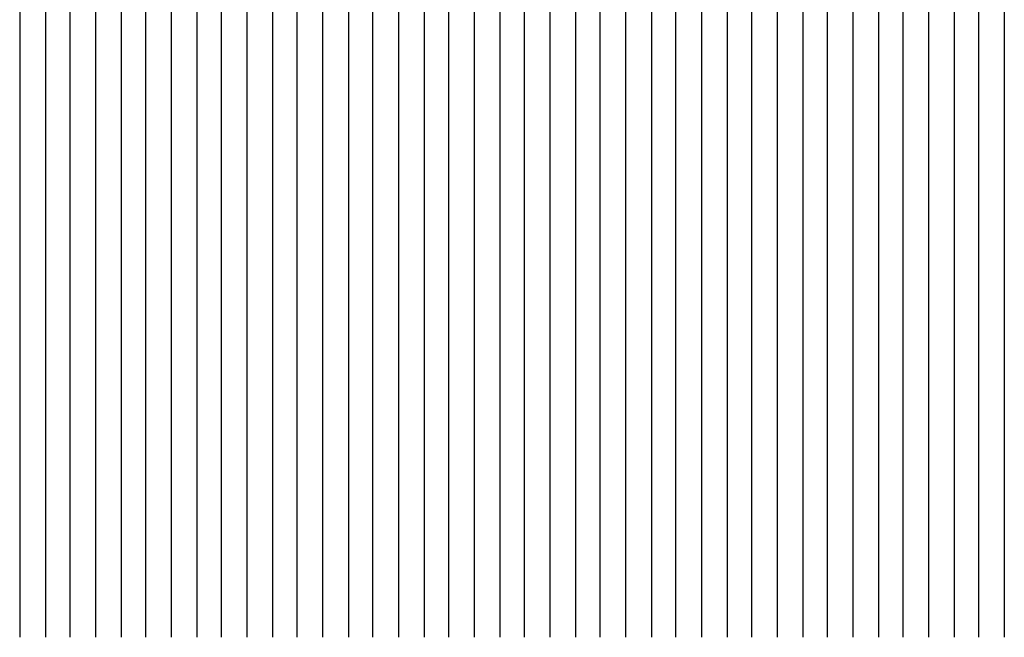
# Model space of a CAD drawing. Extents: x -0.6 to 1.54, y -0.37 to 1.17.
# Tile 40 of 79: x 1.01164 to 1.01814, y 0.10369 to 0.10777. Entities that reach past the tile are written whole.
import ezdxf

# ---------------------------------------------------------------- set-up
doc = ezdxf.new("R2010")
doc.units = 0
doc.linetypes.add('KCONTINUOUS', pattern=[0])
doc.layers.add('W01_---', color=7, linetype='CONTINUOUS')

msp = doc.modelspace()

# ---------------------------------------------------------------- linework, layer by layer
at = {"layer": 'W01_---', "color": 7, "linetype": 'KCONTINUOUS'}
for p, q in [((1.01164, 0.10786), (1.01164, 0.10769)), ((1.01181, 0.10786), (1.01181, 0.10769)), ((1.01197, 0.10786), (1.01197, 0.10769)), ((1.0121399, 0.10786), (1.0121399, 0.10769)), ((1.01231, 0.10786), (1.01231, 0.10769)), ((1.01247, 0.10786), (1.01247, 0.10769)), ((1.01264, 0.10786), (1.01264, 0.10769)), ((1.01281, 0.10786), (1.01281, 0.10769)), ((1.0129699, 0.10786), (1.0129699, 0.10769)), ((1.01314, 0.10786), (1.01314, 0.10769)), ((1.01331, 0.10786), (1.01331, 0.10769)), ((1.01347, 0.10786), (1.01347, 0.10769)), ((1.01364, 0.10786), (1.01364, 0.10769)), ((1.0138099, 0.10786), (1.0138099, 0.10769)), ((1.01397, 0.10786), (1.01397, 0.10769)), ((1.01414, 0.10786), (1.01414, 0.10769)), ((1.01431, 0.10786), (1.01431, 0.10769)), ((1.01447, 0.10786), (1.01447, 0.10769)), ((1.0146399, 0.10786), (1.0146399, 0.10769)), ((1.01481, 0.10786), (1.01481, 0.10769)), ((1.01497, 0.10786), (1.01497, 0.10769)), ((1.01514, 0.10786), (1.01514, 0.10769)), ((1.01531, 0.10786), (1.01531, 0.10769)), ((1.0154699, 0.10786), (1.0154699, 0.10769)), ((1.01564, 0.10786), (1.01564, 0.10769)), ((1.01581, 0.10786), (1.01581, 0.10769)), ((1.01597, 0.10786), (1.01597, 0.10769)), ((1.01614, 0.10786), (1.01614, 0.10769)), ((1.0163099, 0.10786), (1.0163099, 0.10769)), ((1.01647, 0.10786), (1.01647, 0.10769)), ((1.01664, 0.10786), (1.01664, 0.10769)), ((1.01681, 0.10786), (1.01681, 0.10769)), ((1.01697, 0.10786), (1.01697, 0.10769)), ((1.0171399, 0.10786), (1.0171399, 0.10769)), ((1.01731, 0.10786), (1.01731, 0.10769)), ((1.01747, 0.10786), (1.01747, 0.10769)), ((1.01764, 0.10786), (1.01764, 0.10769)), ((1.01781, 0.10786), (1.01781, 0.10769)), ((1.0179699, 0.10786), (1.0179699, 0.10769)), ((1.01814, 0.10786), (1.01814, 0.10769)), ((1.01164, 0.10769), (1.01164, 0.10753)), ((1.01181, 0.10769), (1.01181, 0.10753)), ((1.01197, 0.10769), (1.01197, 0.10753)), ((1.0121399, 0.10769), (1.0121399, 0.10753)), ((1.01231, 0.10769), (1.01231, 0.10753)), ((1.01247, 0.10769), (1.01247, 0.10753)), ((1.01264, 0.10769), (1.01264, 0.10753)), ((1.01281, 0.10769), (1.01281, 0.10753)), ((1.0129699, 0.10769), (1.0129699, 0.10753)), ((1.01314, 0.10769), (1.01314, 0.10753)), ((1.01331, 0.10769), (1.01331, 0.10753)), ((1.01347, 0.10769), (1.01347, 0.10753)), ((1.01364, 0.10769), (1.01364, 0.10753)), ((1.0138099, 0.10769), (1.0138099, 0.10753)), ((1.01397, 0.10769), (1.01397, 0.10753)), ((1.01414, 0.10769), (1.01414, 0.10753)), ((1.01431, 0.10769), (1.01431, 0.10753)), ((1.01447, 0.10769), (1.01447, 0.10753)), ((1.0146399, 0.10769), (1.0146399, 0.10753)), ((1.01481, 0.10769), (1.01481, 0.10753)), ((1.01497, 0.10769), (1.01497, 0.10753)), ((1.01514, 0.10769), (1.01514, 0.10753)), ((1.01531, 0.10769), (1.01531, 0.10753)), ((1.0154699, 0.10769), (1.0154699, 0.10753)), ((1.01564, 0.10769), (1.01564, 0.10753)), ((1.01581, 0.10769), (1.01581, 0.10753)), ((1.01597, 0.10769), (1.01597, 0.10753)), ((1.01614, 0.10769), (1.01614, 0.10753)), ((1.0163099, 0.10769), (1.0163099, 0.10753)), ((1.01647, 0.10769), (1.01647, 0.10753)), ((1.01664, 0.10769), (1.01664, 0.10753)), ((1.01681, 0.10769), (1.01681, 0.10753)), ((1.01697, 0.10769), (1.01697, 0.10753)), ((1.0171399, 0.10769), (1.0171399, 0.10753)), ((1.01731, 0.10769), (1.01731, 0.10753)), ((1.01747, 0.10769), (1.01747, 0.10753)), ((1.01764, 0.10769), (1.01764, 0.10753)), ((1.01781, 0.10769), (1.01781, 0.10753)), ((1.0179699, 0.10769), (1.0179699, 0.10753)), ((1.01814, 0.10769), (1.01814, 0.10753)), ((1.01164, 0.10753), (1.01164, 0.10736)), ((1.01181, 0.10753), (1.01181, 0.10736)), ((1.01197, 0.10753), (1.01197, 0.10736)), ((1.0121399, 0.10753), (1.0121399, 0.10736)), ((1.01231, 0.10753), (1.01231, 0.10736)), ((1.01247, 0.10753), (1.01247, 0.10736)), ((1.01264, 0.10753), (1.01264, 0.10736)), ((1.01281, 0.10753), (1.01281, 0.10736)), ((1.0129699, 0.10753), (1.0129699, 0.10736)), ((1.01314, 0.10753), (1.01314, 0.10736)), ((1.01331, 0.10753), (1.01331, 0.10736)), ((1.01347, 0.10753), (1.01347, 0.10736)), ((1.01364, 0.10753), (1.01364, 0.10736)), ((1.0138099, 0.10753), (1.0138099, 0.10736)), ((1.01397, 0.10753), (1.01397, 0.10736)), ((1.01414, 0.10753), (1.01414, 0.10736)), ((1.01431, 0.10753), (1.01431, 0.10736)), ((1.01447, 0.10753), (1.01447, 0.10736)), ((1.0146399, 0.10753), (1.0146399, 0.10736)), ((1.01481, 0.10753), (1.01481, 0.10736)), ((1.01497, 0.10753), (1.01497, 0.10736)), ((1.01514, 0.10753), (1.01514, 0.10736)), ((1.01531, 0.10753), (1.01531, 0.10736)), ((1.0154699, 0.10753), (1.0154699, 0.10736)), ((1.01564, 0.10753), (1.01564, 0.10736)), ((1.01581, 0.10753), (1.01581, 0.10736)), ((1.01597, 0.10753), (1.01597, 0.10736)), ((1.01614, 0.10753), (1.01614, 0.10736)), ((1.0163099, 0.10753), (1.0163099, 0.10736)), ((1.01647, 0.10753), (1.01647, 0.10736)), ((1.01664, 0.10753), (1.01664, 0.10736)), ((1.01681, 0.10753), (1.01681, 0.10736)), ((1.01697, 0.10753), (1.01697, 0.10736)), ((1.0171399, 0.10753), (1.0171399, 0.10736)), ((1.01731, 0.10753), (1.01731, 0.10736)), ((1.01747, 0.10753), (1.01747, 0.10736)), ((1.01764, 0.10753), (1.01764, 0.10736)), ((1.01781, 0.10753), (1.01781, 0.10736)), ((1.0179699, 0.10753), (1.0179699, 0.10736)), ((1.01814, 0.10753), (1.01814, 0.10736)), ((1.01164, 0.10736), (1.01164, 0.10719)), ((1.01181, 0.10736), (1.01181, 0.10719)), ((1.01197, 0.10736), (1.01197, 0.10719)), ((1.0121399, 0.10736), (1.0121399, 0.10719)), ((1.01231, 0.10736), (1.01231, 0.10719)), ((1.01247, 0.10736), (1.01247, 0.10719)), ((1.01264, 0.10736), (1.01264, 0.10719)), ((1.01281, 0.10736), (1.01281, 0.10719)), ((1.0129699, 0.10736), (1.0129699, 0.10719)), ((1.01314, 0.10736), (1.01314, 0.10719)), ((1.01331, 0.10736), (1.01331, 0.10719)), ((1.01347, 0.10736), (1.01347, 0.10719)), ((1.01364, 0.10736), (1.01364, 0.10719)), ((1.0138099, 0.10736), (1.0138099, 0.10719)), ((1.01397, 0.10736), (1.01397, 0.10719)), ((1.01414, 0.10736), (1.01414, 0.10719)), ((1.01431, 0.10736), (1.01431, 0.10719)), ((1.01447, 0.10736), (1.01447, 0.10719)), ((1.0146399, 0.10736), (1.0146399, 0.10719)), ((1.01481, 0.10736), (1.01481, 0.10719)), ((1.01497, 0.10736), (1.01497, 0.10719)), ((1.01514, 0.10736), (1.01514, 0.10719)), ((1.01531, 0.10736), (1.01531, 0.10719)), ((1.0154699, 0.10736), (1.0154699, 0.10719)), ((1.01564, 0.10736), (1.01564, 0.10719)), ((1.01581, 0.10736), (1.01581, 0.10719)), ((1.01597, 0.10736), (1.01597, 0.10719)), ((1.01614, 0.10736), (1.01614, 0.10719)), ((1.0163099, 0.10736), (1.0163099, 0.10719)), ((1.01647, 0.10736), (1.01647, 0.10719)), ((1.01664, 0.10736), (1.01664, 0.10719)), ((1.01681, 0.10736), (1.01681, 0.10719)), ((1.01697, 0.10736), (1.01697, 0.10719)), ((1.0171399, 0.10736), (1.0171399, 0.10719)), ((1.01731, 0.10736), (1.01731, 0.10719)), ((1.01747, 0.10736), (1.01747, 0.10719)), ((1.01764, 0.10736), (1.01764, 0.10719)), ((1.01781, 0.10736), (1.01781, 0.10719)), ((1.0179699, 0.10736), (1.0179699, 0.10719)), ((1.01814, 0.10736), (1.01814, 0.10719)), ((1.01164, 0.10719), (1.01164, 0.10703)), ((1.01181, 0.10719), (1.01181, 0.10703)), ((1.01197, 0.10719), (1.01197, 0.10703)), ((1.0121399, 0.10719), (1.0121399, 0.10703)), ((1.01231, 0.10719), (1.01231, 0.10703)), ((1.01247, 0.10719), (1.01247, 0.10703)), ((1.01264, 0.10719), (1.01264, 0.10703)), ((1.01281, 0.10719), (1.01281, 0.10703)), ((1.0129699, 0.10719), (1.0129699, 0.10703)), ((1.01314, 0.10719), (1.01314, 0.10703)), ((1.01331, 0.10719), (1.01331, 0.10703)), ((1.01347, 0.10719), (1.01347, 0.10703)), ((1.01364, 0.10719), (1.01364, 0.10703)), ((1.0138099, 0.10719), (1.0138099, 0.10703)), ((1.01397, 0.10719), (1.01397, 0.10703)), ((1.01414, 0.10719), (1.01414, 0.10703)), ((1.01431, 0.10719), (1.01431, 0.10703)), ((1.01447, 0.10719), (1.01447, 0.10703)), ((1.0146399, 0.10719), (1.0146399, 0.10703)), ((1.01481, 0.10719), (1.01481, 0.10703)), ((1.01497, 0.10719), (1.01497, 0.10703)), ((1.01514, 0.10719), (1.01514, 0.10703)), ((1.01531, 0.10719), (1.01531, 0.10703)), ((1.0154699, 0.10719), (1.0154699, 0.10703)), ((1.01564, 0.10719), (1.01564, 0.10703)), ((1.01581, 0.10719), (1.01581, 0.10703)), ((1.01597, 0.10719), (1.01597, 0.10703)), ((1.01614, 0.10719), (1.01614, 0.10703)), ((1.0163099, 0.10719), (1.0163099, 0.10703)), ((1.01647, 0.10719), (1.01647, 0.10703)), ((1.01664, 0.10719), (1.01664, 0.10703)), ((1.01681, 0.10719), (1.01681, 0.10703)), ((1.01697, 0.10719), (1.01697, 0.10703)), ((1.0171399, 0.10719), (1.0171399, 0.10703)), ((1.01731, 0.10719), (1.01731, 0.10703)), ((1.01747, 0.10719), (1.01747, 0.10703)), ((1.01764, 0.10719), (1.01764, 0.10703)), ((1.01781, 0.10719), (1.01781, 0.10703)), ((1.0179699, 0.10719), (1.0179699, 0.10703)), ((1.01814, 0.10719), (1.01814, 0.10703)), ((1.01164, 0.10703), (1.01164, 0.10369)), ((1.01181, 0.10703), (1.01181, 0.10369)), ((1.01197, 0.10703), (1.01197, 0.10369)), ((1.0121399, 0.10703), (1.0121399, 0.10369)), ((1.01231, 0.10703), (1.01231, 0.10369)), ((1.01247, 0.10703), (1.01247, 0.10369)), ((1.01264, 0.10703), (1.01264, 0.10369)), ((1.01281, 0.10703), (1.01281, 0.10369)), ((1.0129699, 0.10703), (1.0129699, 0.10369)), ((1.01314, 0.10703), (1.01314, 0.10369)), ((1.01331, 0.10703), (1.01331, 0.10369)), ((1.01347, 0.10703), (1.01347, 0.10369)), ((1.01364, 0.10703), (1.01364, 0.10369)), ((1.0138099, 0.10703), (1.0138099, 0.10369)), ((1.01397, 0.10703), (1.01397, 0.10369)), ((1.01414, 0.10703), (1.01414, 0.10369)), ((1.01431, 0.10703), (1.01431, 0.10369)), ((1.01447, 0.10703), (1.01447, 0.10369)), ((1.0146399, 0.10703), (1.0146399, 0.10369)), ((1.01481, 0.10703), (1.01481, 0.10369)), ((1.01497, 0.10703), (1.01497, 0.10369)), ((1.01514, 0.10703), (1.01514, 0.10369)), ((1.01531, 0.10703), (1.01531, 0.10369)), ((1.0154699, 0.10703), (1.0154699, 0.10369)), ((1.01564, 0.10703), (1.01564, 0.10369)), ((1.01581, 0.10703), (1.01581, 0.10369)), ((1.01597, 0.10703), (1.01597, 0.10369)), ((1.01614, 0.10703), (1.01614, 0.10369)), ((1.0163099, 0.10703), (1.0163099, 0.10369)), ((1.01647, 0.10703), (1.01647, 0.10369)), ((1.01664, 0.10703), (1.01664, 0.10369)), ((1.01681, 0.10703), (1.01681, 0.10369)), ((1.01697, 0.10703), (1.01697, 0.10369)), ((1.0171399, 0.10703), (1.0171399, 0.10369)), ((1.01731, 0.10703), (1.01731, 0.10369)), ((1.01747, 0.10703), (1.01747, 0.10369)), ((1.01764, 0.10703), (1.01764, 0.10369)), ((1.01781, 0.10703), (1.01781, 0.10369)), ((1.0179699, 0.10703), (1.0179699, 0.10369)), ((1.01814, 0.10703), (1.01814, 0.10369))]:
    msp.add_line(p, q, dxfattribs=at)

doc.saveas('drawing.dxf')
